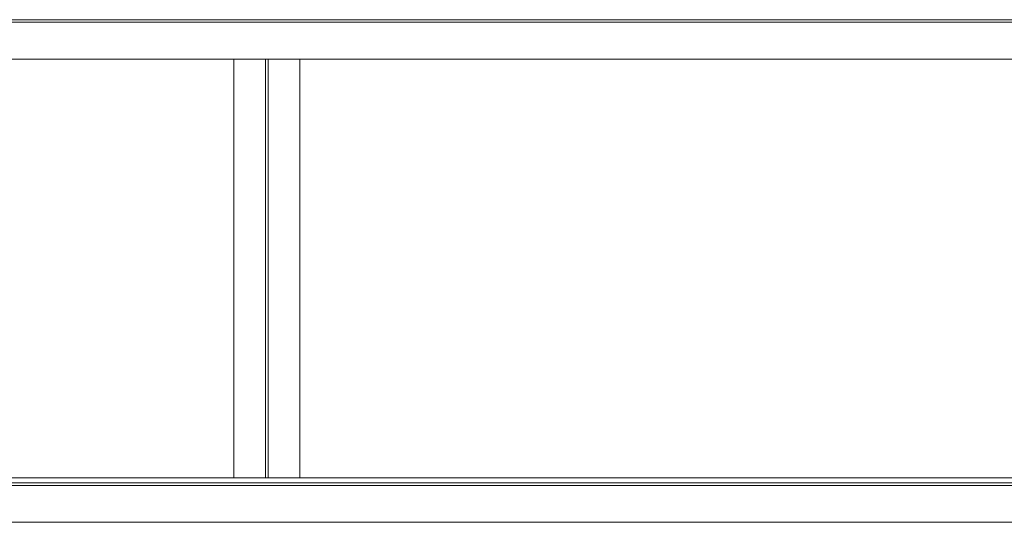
# Model space of a CAD drawing. Header units: millimetres. Extents: x -30280 to 309309, y -17460 to 4378.
# Tile 156 of 256: x 117516 to 125269, y -15436 to -11476. Entities that reach past the tile are written whole.
import ezdxf

# ---------------------------------------------------------------- set-up
doc = ezdxf.new("R2010")
doc.units = ezdxf.units.MM
doc.header["$MEASUREMENT"] = 0
doc.linetypes.add('Wipeout_Contour', pattern=[1000, 0, -1000])
doc.layers.add('P1_PLANTA PRIMERA_3_09_EI_Mobiliari general', color=7, linetype='Continuous')
doc.layers.add('P1_PLANTA PRIMERA_3_09_EI_Mobiliari general_Pluma_Nº__88', color=7, linetype='Continuous', lineweight=5)
doc.layers.add('P1_PLANTA PRIMERA_3_10_ESTR_Fotjats_Pluma_Nº__1', color=7, linetype='Continuous', lineweight=5)

msp = doc.modelspace()

# ---------------------------------------------------------------- linework, layer by layer
at = {"layer": 'P1_PLANTA PRIMERA_3_10_ESTR_Fotjats_Pluma_Nº__1', "color": 7, "linetype": 'Continuous', "lineweight": 5}
for p, q in [((129327.2, -11476), (98930, -11476)), ((129327.2, -11496), (98930, -11496)), ((129327.2, -15126), (98930, -15126)), ((129327.2, -15146.1), (98930, -15146.1)), ((129327.2, -15436.1), (98930, -15436.1))]:
    msp.add_line(p, q, dxfattribs=at)

# ---------------------------------------------------------------- wipeouts: each hides what was drawn before it
at = {"color": 254, "linetype": 'Wipeout_Contour', "lineweight": 0, "ltscale": 481443.657432}
msp.add_wipeout([(119472.4, -11786.1), (119472.4, -15086.1), (119722.4, -15086.1), (119722.4, -11786.1)], dxfattribs=at).dxf.layer = 'P1_PLANTA PRIMERA_3_09_EI_Mobiliari general'

# ---------------------------------------------------------------- next in the draw order: linework, layer by layer
at = {"layer": 'P1_PLANTA PRIMERA_3_09_EI_Mobiliari general_Pluma_Nº__88', "color": 7, "linetype": 'Continuous', "lineweight": 5}
msp.add_line((119722.4, -15086.1), (119722.4, -11786.1), dxfattribs=at)

# ---------------------------------------------------------------- next in the draw order: wipeouts: each hides what was drawn before it
at = {"color": 254, "linetype": 'Wipeout_Contour', "lineweight": 0, "ltscale": 480364.938176}
msp.add_wipeout([(119201, -11786.1), (119201, -15086.1), (119451, -15086.1), (119451, -11786.1)], dxfattribs=at).dxf.layer = 'P1_PLANTA PRIMERA_3_09_EI_Mobiliari general'

# ---------------------------------------------------------------- next in the draw order: linework, layer by layer
at = {"layer": 'P1_PLANTA PRIMERA_3_09_EI_Mobiliari general_Pluma_Nº__88', "color": 7, "linetype": 'Continuous', "lineweight": 5}
for p, q in [((119201, -15086.1), (119201, -11786.1)), ((119451, -15086.1), (119451, -11786.1)), ((119472.4, -15086.1), (119472.4, -11786.1))]:
    msp.add_line(p, q, dxfattribs=at)
at = {"layer": 'P1_PLANTA PRIMERA_3_10_ESTR_Fotjats_Pluma_Nº__1', "color": 7, "linetype": 'Continuous', "lineweight": 5}
for p, q in [((129327.2, -11786.1), (98930, -11786.1)), ((129327.2, -15086.1), (98930, -15086.1))]:
    msp.add_line(p, q, dxfattribs=at)

doc.saveas('drawing.dxf')
